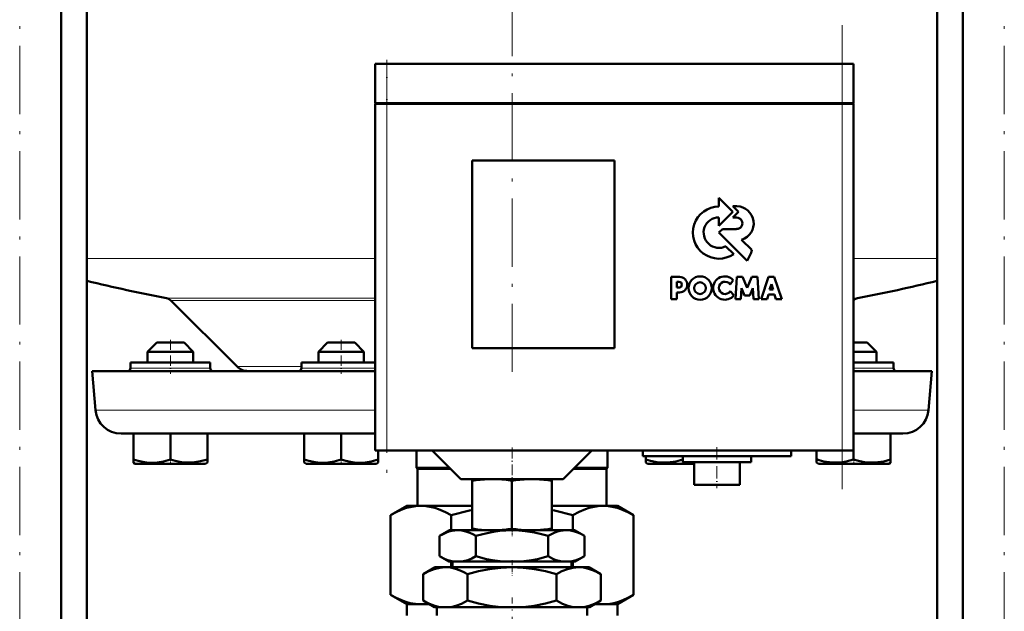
# Model space of a CAD drawing. Extents: x -1595 to 1972, y -1757 to 691.
# Tile 40 of 59: x 65 to 238, y -119 to -15. Entities that reach past the tile are written whole.
import ezdxf

# ---------------------------------------------------------------- set-up
doc = ezdxf.new("R2010")
doc.units = 0
doc.linetypes.add('DASHDOT', pattern=[18.5, 12, -3, 0.5, -3])

msp = doc.modelspace()

# ---------------------------------------------------------------- linework, layer by layer
at = {"color": 7, "linetype": 'DASHDOT', "lineweight": 18}
for p, q in [((151.57, 175.43), (151.57, -78.24)), ((65.1, -216.75), (65.1, 166.05)), ((238.03, -216.75), (238.03, 166.05)), ((209.56, -97.7), (209.56, -16.1)), ((129.56, -23.8), (129.56, -97))]:
    msp.add_line(p, q, dxfattribs=at)
at = {"color": 7, "lineweight": 50}
for p, q in [((72.4, -184.85), (72.4, 87.15)), ((230.73, -184.85), (230.73, 87.15)), ((76.92, -184.85), (76.92, 71.15)), ((226.22, -184.85), (226.22, 71.15)), ((129.56, -22.9), (127.56, -22.9)), ((127.56, -29.8), (127.56, -22.9)), ((129.56, -22.9), (209.56, -22.9)), ((211.56, -22.9), (209.56, -22.9)), ((211.56, -29.8), (211.56, -22.9)), ((129.56, -29.8), (127.56, -29.8)), ((127.56, -29.9), (128.15, -29.9)), ((127.56, -29.9), (127.56, -90.9)), ((127.66, -29.9), (127.66, -29.8)), ((128.15, -29.9), (129.56, -29.9)), ((129.56, -29.8), (209.56, -29.8)), ((209.56, -29.9), (129.56, -29.9)), ((211.56, -29.8), (209.56, -29.8)), ((209.56, -29.9), (210.98, -29.9)), ((210.98, -29.9), (211.56, -29.9)), ((211.46, -29.9), (211.46, -29.8)), ((211.56, -90.9), (211.56, -29.9)), ((144.56, -72.9), (144.56, -39.9)), ((144.56, -39.9), (169.56, -39.9)), ((169.56, -39.9), (169.56, -72.9)), ((190.36, -48.93), (187.89, -46.46)), ((187.89, -46.46), (187.89, -47.98)), ((190.35, -47.94), (191.35, -48.93)), ((191.08, -47.94), (190.35, -47.94)), ((187.89, -51.4), (190.36, -48.93)), ((187.89, -49.88), (187.89, -51.4)), ((191.35, -48.93), (190.37, -49.93)), ((190.37, -49.93), (191.02, -49.93)), ((188.54, -51.94), (187.91, -52.57)), ((187.91, -52.57), (192.85, -57.51)), ((191.02, -51.94), (188.54, -51.94)), ((190.5, -56.35), (189.11, -54.98)), ((193.69, -55.61), (191.89, -53.81)), ((181, -60.35), (179.49, -60.35)), ((179.49, -60.35), (179.49, -64.24)), ((191.07, -60.36), (190.81, -64.24)), ((192.05, -60.36), (191.07, -60.36)), ((192.87, -62.3), (192.05, -60.36)), ((193.69, -60.36), (192.87, -62.3)), ((194.67, -60.36), (193.69, -60.36)), ((194.93, -64.24), (194.67, -60.36)), ((196.61, -60.37), (195.3, -64.24)), ((197.63, -60.37), (196.61, -60.37)), ((198.94, -64.24), (197.63, -60.37)), ((180.54, -61.21), (180.89, -61.21)), ((180.54, -62.23), (180.54, -61.21)), ((180.89, -62.23), (180.54, -62.23)), ((189.86, -61.67), (190.42, -60.9)), ((196.81, -62.59), (197.14, -61.63)), ((197.14, -61.63), (197.44, -62.59)), ((180.54, -63.08), (181, -63.08)), ((180.54, -64.24), (180.54, -63.08)), ((190.55, -63.57), (189.87, -62.88)), ((191.78, -64.24), (191.9, -62.31)), ((191.9, -62.31), (192.4, -63.64)), ((192.4, -63.64), (193.34, -63.64)), ((193.34, -63.64), (193.84, -62.31)), ((193.84, -62.31), (193.97, -64.24)), ((196.35, -64.24), (196.59, -63.46)), ((196.59, -63.46), (197.66, -63.46)), ((197.44, -62.59), (196.81, -62.59)), ((197.66, -63.46), (197.9, -64.24)), ((103.27, -76.11), (91.67, -64.51)), ((179.49, -64.24), (180.54, -64.24)), ((190.81, -64.24), (191.78, -64.24)), ((193.97, -64.24), (194.93, -64.24)), ((195.3, -64.24), (196.35, -64.24)), ((197.9, -64.24), (198.94, -64.24)), ((89.17, -71.9), (87.57, -73.5)), ((92.77, -71.9), (89.17, -71.9)), ((93.97, -71.9), (92.77, -71.9)), ((93.97, -71.9), (95.57, -73.5)), ((119.17, -71.9), (117.57, -73.5)), ((123.97, -71.9), (119.17, -71.9)), ((125.57, -73.5), (123.97, -71.9)), ((212.77, -71.9), (211.56, -71.9)), ((213.97, -71.9), (212.77, -71.9)), ((213.97, -71.9), (215.57, -73.5)), ((93.57, -73.5), (87.57, -73.5)), ((87.57, -75.4), (87.57, -73.5)), ((95.57, -73.5), (93.57, -73.5)), ((95.57, -75.4), (95.57, -73.5)), ((125.57, -73.5), (117.57, -73.5)), ((117.57, -73.5), (117.57, -75.4)), ((125.57, -75.4), (125.57, -73.5)), ((169.56, -72.9), (144.56, -72.9)), ((213.57, -73.5), (211.56, -73.5)), ((215.57, -73.5), (213.57, -73.5)), ((215.57, -75.4), (215.57, -73.5)), ((84.57, -75.4), (84.57, -76.4)), ((98.57, -75.4), (84.57, -75.4)), ((98.57, -76.4), (98.57, -75.4)), ((118.07, -75.4), (114.57, -75.4)), ((114.57, -75.4), (114.57, -76.4)), ((127.56, -75.4), (118.07, -75.4)), ((218.57, -75.4), (211.56, -75.4)), ((218.57, -76.4), (218.57, -75.4)), ((77.81, -76.9), (127.56, -76.9)), ((78.41, -83.79), (77.81, -76.9)), ((211.56, -76.9), (225.32, -76.9)), ((224.72, -83.79), (225.32, -76.9)), ((82.9, -87.9), (127.56, -87.9)), ((85.07, -87.9), (85.07, -92.44)), ((91.57, -87.9), (91.57, -92.44)), ((98.07, -87.9), (98.07, -92.43)), ((115.07, -87.9), (115.07, -92.44)), ((121.57, -87.9), (121.57, -92.44)), ((211.56, -87.9), (220.23, -87.9)), ((218.06, -87.9), (218.06, -92.44)), ((128.15, -90.9), (127.56, -90.9)), ((128.07, -90.9), (128.07, -92.44)), ((128.07, -90.9), (128.07, -92.43)), ((129.56, -90.9), (128.15, -90.9)), ((129.56, -90.9), (209.56, -90.9)), ((134.82, -90.9), (134.82, -93.9)), ((142.57, -95.9), (137.57, -90.9)), ((160.57, -95.9), (165.57, -90.9)), ((168.32, -90.9), (168.32, -93.9)), ((174.57, -90.9), (174.57, -91.9)), ((200.57, -90.9), (200.57, -91.9)), ((205.06, -90.9), (205.06, -92.43)), ((210.98, -90.9), (209.56, -90.9)), ((211.56, -90.9), (210.98, -90.9)), ((211.56, -90.9), (211.56, -92.43)), ((85.07, -93.02), (85.07, -92.44)), ((85.39, -93.2), (85.07, -93.02)), ((85.39, -93.2), (94.65, -93.2)), ((94.65, -93.2), (97.74, -93.2)), ((97.74, -93.2), (98.07, -93.01)), ((98.07, -92.43), (98.07, -93.01)), ((115.07, -93.01), (115.07, -92.44)), ((115.39, -93.2), (115.07, -93.01)), ((115.39, -93.2), (127.74, -93.2)), ((128.07, -93.01), (127.74, -93.2)), ((128.07, -92.43), (128.07, -92.88)), ((128.07, -92.44), (128.07, -93.01)), ((128.07, -92.88), (128.07, -93.01)), ((187.56, -91.9), (174.57, -91.9)), ((175.06, -91.9), (175.06, -92.43)), ((175.06, -93.01), (175.06, -92.43)), ((175.39, -93.2), (175.06, -93.01)), ((175.39, -93.2), (178.48, -93.2)), ((178.48, -93.2), (183.57, -93.2)), ((181.56, -91.9), (181.56, -92.44)), ((181.57, -91.9), (181.57, -92.9)), ((181.57, -92.9), (187.56, -92.9)), ((183.4, -92.9), (183.57, -92.93)), ((183.57, -92.9), (183.57, -96.9)), ((200.57, -91.9), (187.56, -91.9)), ((187.56, -92.9), (193.57, -92.9)), ((191.57, -92.9), (191.57, -96.9)), ((193.57, -91.9), (193.57, -92.9)), ((205.06, -93.01), (205.06, -92.43)), ((205.39, -93.2), (205.06, -93.01)), ((205.39, -93.2), (207.2, -93.2)), ((207.2, -93.2), (214.65, -93.2)), ((214.65, -93.2), (217.74, -93.2)), ((217.74, -93.2), (218.06, -93.02)), ((218.06, -92.44), (218.06, -93.02)), ((134.82, -93.9), (140.57, -93.9)), ((134.94, -94.12), (134.82, -93.9)), ((134.94, -94.12), (140.78, -94.12)), ((134.94, -94.12), (134.94, -100.6)), ((162.35, -94.12), (168.19, -94.12)), ((162.57, -93.9), (168.32, -93.9)), ((168.19, -94.12), (168.32, -93.9)), ((168.19, -94.12), (168.19, -100.6)), ((142.57, -95.9), (151.57, -95.9)), ((144.56, -96.19), (144.56, -95.9)), ((144.56, -96.19), (144.56, -104.63)), ((151.56, -96.18), (151.56, -104.63)), ((151.57, -95.9), (160.57, -95.9)), ((158.56, -95.9), (158.56, -96.19)), ((158.56, -96.19), (158.56, -104.63)), ((183.57, -96.9), (187.56, -96.9)), ((187.56, -96.9), (191.57, -96.9)), ((130.2, -102.25), (133.07, -100.6)), ((133.07, -100.6), (135.54, -100.6)), ((135.54, -100.6), (144.56, -100.6)), ((158.56, -100.6), (167.59, -100.6)), ((167.59, -100.6), (170.07, -100.6)), ((172.93, -102.25), (170.07, -100.6)), ((130.2, -116.25), (130.2, -102.25)), ((140.88, -102.25), (140.88, -104.9)), ((162.25, -104.9), (162.25, -102.25)), ((172.93, -102.25), (172.93, -116.25)), ((140.57, -104.9), (138.86, -105.88)), ((142.04, -104.9), (140.57, -104.9)), ((151.57, -104.9), (142.04, -104.9)), ((144.56, -104.9), (144.56, -104.63)), ((144.56, -104.9), (147.24, -104.9)), ((148.93, -104.9), (147.24, -104.9)), ((148.93, -104.9), (154.19, -104.9)), ((161.09, -104.9), (151.57, -104.9)), ((155.89, -104.9), (154.19, -104.9)), ((155.89, -104.9), (158.56, -104.9)), ((158.56, -104.63), (158.56, -104.9)), ((162.57, -104.9), (161.09, -104.9)), ((162.57, -104.9), (164.27, -105.88)), ((138.86, -109.48), (138.86, -105.88)), ((145.21, -109.48), (145.21, -105.88)), ((157.92, -109.48), (157.92, -105.88)), ((164.27, -109.48), (164.27, -105.88)), ((140.46, -110.4), (138.86, -109.48)), ((141.26, -110.4), (140.46, -110.4)), ((140.88, -110.4), (140.88, -111.4)), ((141.09, -110.4), (141.09, -111.4)), ((141.26, -110.4), (142.82, -110.4)), ((150.01, -110.4), (142.82, -110.4)), ((150.01, -110.4), (153.12, -110.4)), ((160.31, -110.4), (153.12, -110.4)), ((160.31, -110.4), (161.87, -110.4)), ((162.68, -110.4), (161.87, -110.4)), ((162.04, -110.4), (162.04, -111.4)), ((162.25, -111.4), (162.25, -110.4)), ((162.68, -110.4), (164.27, -109.48)), ((138.07, -111.4), (135.98, -112.61)), ((139.87, -111.4), (138.07, -111.4)), ((151.57, -111.4), (139.87, -111.4)), ((163.26, -111.4), (151.57, -111.4)), ((165.07, -111.4), (163.26, -111.4)), ((165.07, -111.4), (167.15, -112.61)), ((135.98, -117.27), (135.98, -112.61)), ((143.77, -117.27), (143.77, -112.61)), ((159.36, -117.27), (159.36, -112.61)), ((167.15, -117.27), (167.15, -112.61)), ((133.07, -117.9), (130.2, -116.25)), ((137.93, -118.4), (135.98, -117.27)), ((165.2, -118.4), (167.15, -117.27)), ((170.07, -117.9), (172.93, -116.25)), ((133.07, -117.9), (135.54, -117.9)), ((133.07, -119.9), (133.07, -117.9)), ((135.54, -117.9), (137.06, -117.9)), ((138.92, -118.4), (137.93, -118.4)), ((138.34, -119.9), (138.34, -118.4)), ((138.92, -118.4), (140.83, -118.4)), ((149.65, -118.4), (140.83, -118.4)), ((149.65, -118.4), (153.48, -118.4)), ((162.3, -118.4), (153.48, -118.4)), ((162.3, -118.4), (164.21, -118.4)), ((165.2, -118.4), (164.21, -118.4)), ((164.79, -119.9), (164.79, -118.4)), ((166.07, -117.9), (167.59, -117.9)), ((167.59, -117.9), (170.07, -117.9)), ((170.07, -119.9), (170.07, -117.9))]:
    msp.add_line(p, q, dxfattribs=at)
at = {"color": 7, "linetype": 'DASHDOT', "lineweight": 18, "ltscale": 0.207015}
msp.add_line((129.56, -22.21), (129.56, -30.49), dxfattribs=at)
at = {"color": 7, "lineweight": 18}
for p, q in [((129.56, -29.8), (129.56, -22.9)), ((209.56, -29.8), (209.56, -22.9)), ((129.56, -29.9), (129.56, -29.8)), ((129.56, -90.9), (129.56, -29.9)), ((209.56, -29.9), (209.56, -29.8)), ((209.56, -29.9), (209.56, -90.9)), ((76.92, -57.1), (127.56, -57.1)), ((211.56, -57.1), (226.22, -57.1)), ((90.9, -64.1), (127.56, -64.1)), ((91.67, -64.51), (127.56, -64.51)), ((212.23, -64.1), (211.56, -64.1)), ((91.57, -76.4), (84.57, -76.4)), ((98.57, -76.4), (91.57, -76.4)), ((103.27, -76.11), (114.57, -76.11)), ((118.07, -76.4), (114.57, -76.4)), ((121.57, -76.4), (118.07, -76.4)), ((127.56, -76.4), (121.57, -76.4)), ((211.57, -76.4), (218.57, -76.4)), ((78.41, -83.79), (127.56, -83.79)), ((211.56, -83.79), (224.72, -83.79))]:
    msp.add_line(p, q, dxfattribs=at)
at = {"color": 7, "linetype": 'DASHDOT', "lineweight": 18, "ltscale": 0.150015}
for p, q in [((91.57, -71.4), (91.57, -77.4)), ((121.57, -71.4), (121.57, -77.4))]:
    msp.add_line(p, q, dxfattribs=at)
at = {"color": 7, "linetype": 'DASHDOT', "lineweight": 18, "ltscale": 0.15}
msp.add_line((211.57, -77.4), (211.57, -71.4), dxfattribs=at)
at = {"color": 7, "linetype": 'DASHDOT', "lineweight": 18, "ltscale": 0.158359}
msp.add_line((151.57, -90.37), (151.57, -96.71), dxfattribs=at)
at = {"color": 7, "linetype": 'DASHDOT', "lineweight": 18, "ltscale": 0.180015}
msp.add_line((187.56, -90.3), (187.56, -97.5), dxfattribs=at)
at = {"color": 7, "linetype": 'DASHDOT', "lineweight": 18, "ltscale": 0.02298}
for p, q in [((91.57, -93.28), (91.57, -92.36)), ((121.57, -93.28), (121.57, -92.36)), ((181.57, -93.28), (181.57, -92.36))]:
    msp.add_line(p, q, dxfattribs=at)
at = {"color": 7, "linetype": 'DASHDOT', "lineweight": 18, "ltscale": 0.023195}
msp.add_line((211.57, -93.28), (211.57, -92.35), dxfattribs=at)
at = {"color": 7, "linetype": 'DASHDOT', "lineweight": 18, "ltscale": 0.037938}
msp.add_line((151.57, -104.5), (151.57, -106.02), dxfattribs=at)
at = {"color": 7, "linetype": 'DASHDOT', "lineweight": 18, "ltscale": 0.066602}
msp.add_line((151.57, -110.18), (151.57, -112.84), dxfattribs=at)
at = {"color": 7, "linetype": 'DASHDOT', "lineweight": 18, "ltscale": 0.355646}
msp.add_line((151.57, -130.94), (151.57, -116.72), dxfattribs=at)
at = {"color": 7, "lineweight": 50}
for points in [[(85.07, -92.44), (85.9, -92.69), (86.71, -92.87), (87.44, -92.97), (88.16, -93.02), (89.25, -92.97), (90.37, -92.78), (91.57, -92.44)], [(91.57, -92.44), (92.4, -92.68), (93.21, -92.86), (93.94, -92.97), (94.82, -93.01)], [(94.82, -93.01), (95.83, -92.95), (96.87, -92.77), (98.07, -92.43)], [(115.07, -92.44), (115.9, -92.68), (116.7, -92.87), (117.44, -92.97), (118.16, -93.02), (119.25, -92.97), (120.36, -92.78), (121.57, -92.44)], [(121.57, -92.44), (122.4, -92.69), (123.2, -92.87), (123.93, -92.97), (124.66, -93.02), (125.75, -92.97), (126.86, -92.78), (128.07, -92.44)], [(175.06, -92.43), (175.89, -92.68), (176.7, -92.86), (177.43, -92.97), (178.32, -93.01)], [(178.32, -93.01), (179.33, -92.95), (180.36, -92.78), (181.56, -92.44)], [(206.8, -92.88), (207.89, -93), (208.97, -92.99), (209.6, -92.91), (210.24, -92.8), (210.89, -92.64), (211.56, -92.43)], [(211.56, -92.43), (212.39, -92.68), (213.2, -92.86), (213.93, -92.97), (214.82, -93.01)], [(214.82, -93.01), (215.83, -92.95), (216.86, -92.78), (218.06, -92.44)], [(130.2, -102.25), (131.32, -101.66), (132.42, -101.19), (133.05, -100.98), (133.68, -100.82), (134.31, -100.7), (134.92, -100.63), (135.54, -100.6)], [(135.54, -100.6), (136.47, -100.66), (137.4, -100.82), (138.02, -100.98), (138.64, -101.18), (139.88, -101.71), (140.88, -102.25)], [(162.25, -102.25), (163.36, -101.66), (164.47, -101.19), (165.1, -100.98), (165.73, -100.82), (166.35, -100.7), (166.97, -100.63), (167.59, -100.6)], [(167.59, -100.6), (168.52, -100.66), (169.45, -100.82), (170.06, -100.98), (170.68, -101.18), (171.92, -101.71), (172.93, -102.25)], [(142.04, -104.9), (141.5, -104.93), (140.97, -105.02), (140.5, -105.14), (140.04, -105.31), (139.45, -105.57), (138.86, -105.88)], [(145.21, -105.88), (144.69, -105.6), (144.17, -105.36), (143.47, -105.11), (142.76, -104.96), (142.04, -104.9)], [(151.57, -104.9), (150.49, -104.93), (149.42, -105.02), (148.3, -105.18), (147.19, -105.39), (146.2, -105.62), (145.21, -105.88)], [(157.92, -105.88), (156.72, -105.56), (155.5, -105.3), (153.87, -105.04), (152.22, -104.91), (151.57, -104.9)], [(161.09, -104.9), (160.56, -104.93), (160.02, -105.02), (159.56, -105.14), (159.09, -105.31), (158.5, -105.57), (157.92, -105.88)], [(164.27, -105.88), (163.75, -105.6), (163.22, -105.36), (162.52, -105.11), (161.81, -104.96), (161.09, -104.9)], [(138.86, -109.48), (139.82, -109.97), (140.29, -110.15), (140.78, -110.3), (141.26, -110.4)], [(142.82, -110.4), (143.31, -110.3), (143.79, -110.15), (144.51, -109.85), (145.21, -109.48)], [(145.21, -109.48), (147.11, -109.96), (148.07, -110.15), (149.04, -110.3), (150.01, -110.4)], [(153.12, -110.4), (154.1, -110.3), (155.07, -110.15), (156.03, -109.96), (157.92, -109.48)], [(157.92, -109.48), (158.87, -109.97), (159.35, -110.15), (159.83, -110.3), (160.31, -110.4)], [(161.87, -110.4), (162.36, -110.3), (162.85, -110.15), (163.56, -109.85), (164.27, -109.48)], [(139.87, -111.4), (139.38, -111.42), (138.89, -111.49), (137.91, -111.73), (136.94, -112.11), (135.98, -112.61)], [(143.77, -112.61), (143.13, -112.26), (142.49, -111.97), (141.63, -111.66), (140.75, -111.47), (139.87, -111.4)], [(151.57, -111.4), (150.57, -111.42), (149.58, -111.49), (147.62, -111.73), (145.68, -112.11), (143.77, -112.61)], [(159.36, -112.61), (157.45, -112.11), (155.51, -111.73), (153.55, -111.49), (152.56, -111.42), (151.57, -111.4)], [(163.26, -111.4), (162.76, -111.42), (162.27, -111.49), (161.29, -111.73), (160.32, -112.11), (159.36, -112.61)], [(167.15, -112.61), (166.52, -112.26), (165.87, -111.97), (165.01, -111.66), (164.14, -111.47), (163.26, -111.4)], [(135.54, -117.9), (134.61, -117.85), (133.68, -117.69), (133.07, -117.53), (132.45, -117.32), (131.21, -116.79), (130.2, -116.25)], [(135.98, -117.27), (137.05, -117.82), (138.01, -118.19), (138.92, -118.4)], [(140.83, -118.4), (141.73, -118.19), (142.7, -117.82), (143.77, -117.27)], [(143.77, -117.27), (145.71, -117.78), (147.67, -118.16), (148.66, -118.3), (149.65, -118.4)], [(153.48, -118.4), (154.47, -118.3), (155.46, -118.16), (157.42, -117.78), (159.36, -117.27)], [(159.36, -117.27), (160.43, -117.82), (161.4, -118.19), (162.3, -118.4)], [(164.21, -118.4), (165.12, -118.19), (166.08, -117.82), (167.15, -117.27)], [(172.93, -116.25), (171.82, -116.84), (170.71, -117.31), (170.08, -117.52), (169.45, -117.69), (168.82, -117.81), (168.21, -117.88), (167.59, -117.9)]]:
    msp.add_lwpolyline(points, dxfattribs=at)
for centre, radius in [((184.61, -62.31), 2.05), ((184.59, -62.33), 1.03)]:
    msp.add_circle(centre, radius, dxfattribs=at)
for centre, radius, start, end in [((187.91, -52.57), 4.58, 90.1383, 304.4298), ((191.01, -50.94), 3, 287.1499, 88.7273), ((187.91, -52.57), 2.69, 90.2347, 296.6674), ((191.02, -50.93), 1, 269.9385, 89.9386), ((188.03, -54.24), 5.82, 325.8057, 346.3515), ((180.99, -61.72), 1.36, 270.7089, 89.4662), ((188.94, -62.31), 2.05, 43.4814, 321.8497), ((151.57, 250.1), 320, 256.5096, 259.0714), ((180.89, -61.72), 0.509, 270.4383, 90.0947), ((188.97, -62.28), 1.08, 34.2807, 326.1974), ((151.57, 250.1), 320, 280.9286, 283.4903), ((90.61, -65.57), 1.5, 45, 79.0714), ((212.52, -65.57), 1.5, 100.9286, 129.4381), ((84.07, -76.4), 0.5, 270, 0), ((99.07, -76.4), 0.5, 180, 270), ((105.18, -74.2), 2.7, 225, 270.0003), ((114.07, -76.4), 0.5, 270, 360), ((219.07, -76.4), 0.5, 180, 270), ((82.9, -83.4), 4.5, 185, 270), ((220.23, -83.4), 4.5, 270, 355), ((208.9, -81.13), 11.93, 251.2031, 259.844), ((148.33, -119.45), 23.56, 92.1952, 99.1944), ((147.85, -119.36), 23.48, 80.893, 87.8135), ((155.28, -119.37), 23.48, 92.1902, 99.1073), ((154.8, -119.45), 23.56, 80.8063, 87.8012), ((154.22, -148.07), 47.71, 101.6696, 106.2247), ((148.91, -148.07), 47.72, 73.7754, 78.3308), ((148.37, -81.02), 23.91, 260.8433, 267.2838), ((147.81, -81.1), 23.83, 272.708, 279.07), ((155.32, -81.1), 23.83, 260.9296, 267.2892), ((154.76, -81.01), 23.91, 272.719, 279.1561), ((135.54, -109.72), 8.18, 270.0488, 279.3975), ((167.59, -109.72), 8.18, 260.5966, 269.9511)]:
    msp.add_arc(centre, radius, start, end, dxfattribs=at)

doc.saveas('drawing.dxf')
